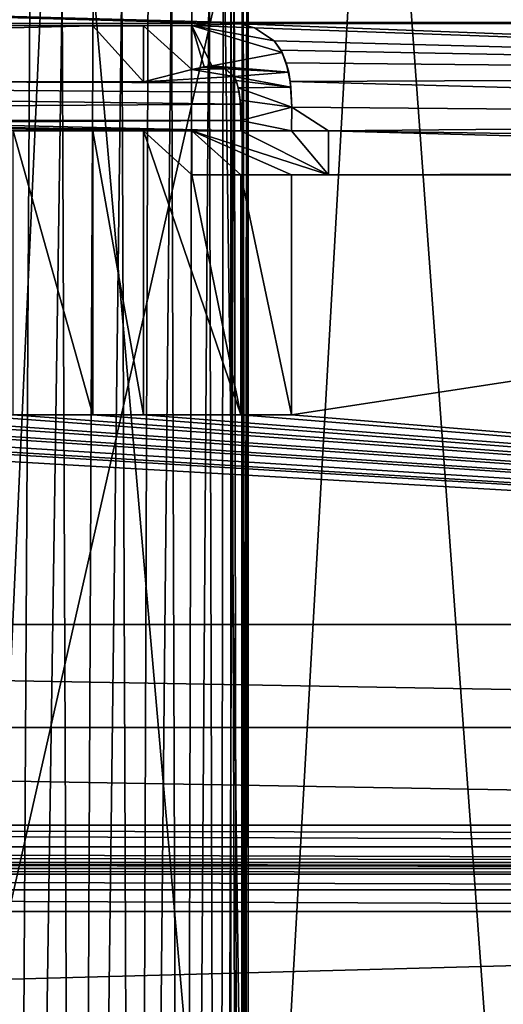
# Model space of a CAD drawing. Header units: millimetres. Extents: x -65 to 65, y -68 to 87.
# Tile 29 of 196: x 2.35 to 7.95, y -33.07 to -21.68. Entities that reach past the tile are written whole.
import ezdxf

# ---------------------------------------------------------------- set-up
doc = ezdxf.new("R2010")
doc.units = ezdxf.units.MM
doc.header["$LTSCALE"] = 65.185185
for name, color, linetype in [('169', 7, 'CONTINUOUS'), ('189', 7, 'CONTINUOUS'), ('191', 7, 'CONTINUOUS'), ('225', 7, 'CONTINUOUS'), ('538', 7, 'CONTINUOUS'), ('539', 7, 'CONTINUOUS'), ('544', 7, 'CONTINUOUS'), ('545', 7, 'CONTINUOUS'), ('555', 7, 'CONTINUOUS'), ('558', 7, 'CONTINUOUS'), ('578', 7, 'CONTINUOUS'), ('579', 7, 'CONTINUOUS'), ('580', 7, 'CONTINUOUS'), ('581', 7, 'CONTINUOUS'), ('582', 7, 'CONTINUOUS'), ('583', 7, 'CONTINUOUS'), ('584', 7, 'CONTINUOUS'), ('585', 7, 'CONTINUOUS'), ('586', 7, 'CONTINUOUS'), ('587', 7, 'CONTINUOUS'), ('588', 7, 'CONTINUOUS'), ('589', 7, 'CONTINUOUS'), ('590', 7, 'CONTINUOUS'), ('591', 7, 'CONTINUOUS'), ('592', 7, 'CONTINUOUS'), ('593', 7, 'CONTINUOUS'), ('594', 7, 'CONTINUOUS'), ('595', 7, 'CONTINUOUS'), ('596', 7, 'CONTINUOUS'), ('597', 7, 'CONTINUOUS'), ('598', 7, 'CONTINUOUS'), ('599', 7, 'CONTINUOUS'), ('600', 7, 'CONTINUOUS'), ('601', 7, 'CONTINUOUS'), ('602', 7, 'CONTINUOUS'), ('603', 7, 'CONTINUOUS'), ('604', 7, 'CONTINUOUS')]:
    doc.layers.add(name, color=color, linetype=linetype)

msp = doc.modelspace()

# ---------------------------------------------------------------- linework, layer by layer
at = {"layer": '169', "linetype": 'CONTINUOUS'}
for points in [[(-4.8, -20.656, 120.9), (-4.8, -63, 120.9), (4.8, -20.656, 120.9), (-4.8, -20.656, 120.9)], [(4.8, -20.656, 120.9), (-4.8, -63, 120.9), (4.8, -63, 120.9), (4.8, -20.656, 120.9)]]:
    msp.add_3dface(points, dxfattribs=at)
at = {"layer": '189', "linetype": 'CONTINUOUS'}
for points in [[(5, -20.656, 120.4), (5, -20.656, 120.7), (5, -63, 120.7), (5, -20.656, 120.4)], [(5, -63, 120.4), (5, -20.656, 120.4), (5, -63, 120.7), (5, -63, 120.4)]]:
    msp.add_3dface(points, dxfattribs=at)
at = {"layer": '191', "linetype": 'CONTINUOUS'}
for points in [[(4.711, -20.766, 118.726), (4.838, -20.718, 119.137), (4.662, -63, 118.594), (4.711, -20.766, 118.726)], [(4.662, -63, 118.594), (4.838, -20.718, 119.137), (4.915, -63, 119.481), (4.662, -63, 118.594)], [(4.838, -20.718, 119.137), (4.928, -20.684, 119.555), (4.915, -63, 119.481), (4.838, -20.718, 119.137)], [(5, -20.656, 120.4), (5, -63, 120.4), (4.915, -63, 119.481), (5, -20.656, 120.4)], [(4.982, -20.663, 119.977), (5, -20.656, 120.4), (4.915, -63, 119.481), (4.982, -20.663, 119.977)], [(4.928, -20.684, 119.555), (4.982, -20.663, 119.977), (4.915, -63, 119.481), (4.928, -20.684, 119.555)], [(4.347, -20.897, 117.93), (4.548, -20.825, 118.322), (4.251, -63, 117.768), (4.347, -20.897, 117.93)], [(4.251, -63, 117.768), (4.548, -20.825, 118.322), (4.662, -63, 118.594), (4.251, -63, 117.768)], [(4.548, -20.825, 118.322), (4.711, -20.766, 118.726), (4.662, -63, 118.594), (4.548, -20.825, 118.322)], [(4.111, -20.978, 117.554), (4.347, -20.897, 117.93), (4.251, -63, 117.768), (4.111, -20.978, 117.554)], [(3.535, -21.155, 116.864), (3.84, -21.064, 117.197), (3.695, -63, 117.032), (3.535, -21.155, 116.864)], [(3.84, -21.064, 117.197), (4.111, -20.978, 117.554), (3.695, -63, 117.032), (3.84, -21.064, 117.197)], [(3.695, -63, 117.032), (4.111, -20.978, 117.554), (4.251, -63, 117.768), (3.695, -63, 117.032)], [(3.203, -21.243, 116.561), (3.535, -21.155, 116.864), (3.013, -63, 116.41), (3.203, -21.243, 116.561)], [(3.013, -63, 116.41), (3.535, -21.155, 116.864), (3.695, -63, 117.032), (3.013, -63, 116.41)], [(2.847, -21.33, 116.289), (3.203, -21.243, 116.561), (3.013, -63, 116.41), (2.847, -21.33, 116.289)], [(2.078, -21.48, 115.852), (2.47, -21.41, 116.053), (2.229, -63, 115.924), (2.078, -21.48, 115.852)], [(2.47, -21.41, 116.053), (2.847, -21.33, 116.289), (2.229, -63, 115.924), (2.47, -21.41, 116.053)], [(2.229, -63, 115.924), (2.847, -21.33, 116.289), (3.013, -63, 116.41), (2.229, -63, 115.924)]]:
    msp.add_3dface(points, dxfattribs=at)
at = {"layer": '225', "linetype": 'CONTINUOUS'}
for points in [[(4.8, -20.656, 120.9), (4.8, -63, 120.9), (4.941, -63, 120.841), (4.8, -20.656, 120.9)], [(4.8, -20.656, 120.9), (4.941, -63, 120.841), (4.941, -20.656, 120.841), (4.8, -20.656, 120.9)], [(5, -63, 120.7), (5, -20.656, 120.7), (4.941, -20.656, 120.841), (5, -63, 120.7)], [(4.941, -63, 120.841), (5, -63, 120.7), (4.941, -20.656, 120.841), (4.941, -63, 120.841)]]:
    msp.add_3dface(points, dxfattribs=at)
at = {"layer": '538', "linetype": 'CONTINUOUS'}
for points in [[(31.333, -32, 75), (-24.393, -33.5, 75), (-31.333, -32, 75), (31.333, -32, 75)], [(24.393, -33.5, 75), (-24.393, -33.5, 75), (31.333, -32, 75), (24.393, -33.5, 75)]]:
    msp.add_3dface(points, dxfattribs=at)
at = {"layer": '539', "linetype": 'CONTINUOUS'}
for points in [[(6.474, -15.925, 87.5), (8.338, -41.459, 87.5), (8.234, -15.264, 87.5), (6.474, -15.925, 87.5)], [(4.662, -16.425, 87.5), (5.009, -41.805, 87.5), (6.474, -15.925, 87.5), (4.662, -16.425, 87.5)], [(5.009, -41.805, 87.5), (8.338, -41.459, 87.5), (6.474, -15.925, 87.5), (5.009, -41.805, 87.5)], [(2.812, -16.76, 87.5), (5.009, -41.805, 87.5), (4.662, -16.425, 87.5), (2.812, -16.76, 87.5)], [(0.94, -16.929, 87.5), (1.667, -41.978, 87.5), (2.812, -16.76, 87.5), (0.94, -16.929, 87.5)], [(1.667, -41.978, 87.5), (5.009, -41.805, 87.5), (2.812, -16.76, 87.5), (1.667, -41.978, 87.5)]]:
    msp.add_3dface(points, dxfattribs=at)
at = {"layer": '544', "linetype": 'CONTINUOUS'}
for points in [[(-20.174, -21.722, 85), (-19.804, -21.031, 85), (4.534, -21.719, 85), (-20.174, -21.722, 85)], [(19.804, -21.031, 85), (20.174, -21.722, 85), (-19.804, -21.031, 85), (19.804, -21.031, 85)], [(-19.804, -21.031, 85), (20.174, -21.722, 85), (4.688, -21.707, 85), (-19.804, -21.031, 85)], [(4.534, -21.719, 85), (-19.804, -21.031, 85), (4.688, -21.707, 85), (4.534, -21.719, 85)], [(-20.672, -22.328, 85), (-20.174, -21.722, 85), (3.2, -21.75, 85), (-20.672, -22.328, 85)], [(3.2, -22.398, 85), (-20.672, -22.328, 85), (3.2, -21.75, 85), (3.2, -22.398, 85)], [(4.346, -21.747, 85), (-20.174, -21.722, 85), (4.534, -21.719, 85), (4.346, -21.747, 85)], [(-20.174, -21.722, 85), (4.346, -21.747, 85), (3.2, -21.75, 85), (-20.174, -21.722, 85)], [(3.787, -21.75, 85), (3.2, -21.75, 85), (4.346, -21.747, 85), (3.787, -21.75, 85)], [(4.346, -21.747, 85), (4.346, -22.254, 85), (3.787, -21.75, 85), (4.346, -21.747, 85)], [(3.787, -21.75, 85), (4.346, -22.254, 85), (3.787, -22.398, 85), (3.787, -21.75, 85)], [(4.688, -21.707, 85), (20.174, -21.722, 85), (4.906, -21.726, 85), (4.688, -21.707, 85)], [(20.174, -21.722, 85), (20.672, -22.328, 85), (4.906, -21.726, 85), (20.174, -21.722, 85)], [(4.906, -21.726, 85), (20.672, -22.328, 85), (5.072, -21.773, 85), (4.906, -21.726, 85)], [(5.072, -21.773, 85), (20.672, -22.328, 85), (5.299, -21.924, 85), (5.072, -21.773, 85)], [(5.299, -21.924, 85), (20.672, -22.328, 85), (5.377, -22.03, 85), (5.299, -21.924, 85)], [(5.377, -22.03, 85), (20.672, -22.328, 85), (5.441, -22.179, 85), (5.377, -22.03, 85)], [(4.578, -22.214, 85), (4.667, -22.223, 85), (4.475, -22.226, 85), (4.578, -22.214, 85)], [(5.441, -22.179, 85), (20.672, -22.328, 85), (5.487, -22.394, 85), (5.441, -22.179, 85)], [(-21.278, -22.826, 85), (-20.672, -22.328, 85), (4.909, -22.658, 85), (-21.278, -22.826, 85)], [(4.909, -22.658, 85), (-20.672, -22.328, 85), (4.894, -22.516, 85), (4.909, -22.658, 85)], [(4.894, -22.516, 85), (-20.672, -22.328, 85), (4.869, -22.408, 85), (4.894, -22.516, 85)], [(4.869, -22.408, 85), (-20.672, -22.328, 85), (3.2, -22.398, 85), (4.869, -22.408, 85)], [(4.346, -22.254, 85), (4.835, -22.334, 85), (3.787, -22.398, 85), (4.346, -22.254, 85)], [(4.475, -22.226, 85), (4.734, -22.247, 85), (4.346, -22.254, 85), (4.475, -22.226, 85)], [(4.734, -22.247, 85), (4.835, -22.334, 85), (4.346, -22.254, 85), (4.734, -22.247, 85)], [(4.667, -22.223, 85), (4.734, -22.247, 85), (4.475, -22.226, 85), (4.667, -22.223, 85)], [(20.672, -22.328, 85), (21.278, -22.826, 85), (5.487, -22.394, 85), (20.672, -22.328, 85)], [(3.787, -22.398, 85), (4.869, -22.408, 85), (3.2, -22.398, 85), (3.787, -22.398, 85)], [(4.835, -22.334, 85), (4.869, -22.408, 85), (3.787, -22.398, 85), (4.835, -22.334, 85)], [(5.487, -22.394, 85), (21.278, -22.826, 85), (5.504, -22.691, 85), (5.487, -22.394, 85)], [(4.914, -22.844, 85), (-21.278, -22.826, 85), (4.909, -22.658, 85), (4.914, -22.844, 85)], [(5.504, -22.691, 85), (5.928, -22.966, 85), (5.501, -22.966, 85), (5.504, -22.691, 85)], [(21.278, -22.826, 85), (5.928, -22.966, 85), (5.504, -22.691, 85), (21.278, -22.826, 85)], [(-21.278, -22.826, 85), (4.914, -22.844, 85), (0.735, -22.868, 85), (-21.278, -22.826, 85)], [(4.914, -22.844, 85), (4.914, -22.966, 85), (0.735, -22.868, 85), (4.914, -22.844, 85)], [(0.735, -22.868, 85), (4.914, -22.966, 85), (1.023, -22.911, 85), (0.735, -22.868, 85)], [(21.278, -22.826, 85), (21.969, -23.196, 85), (5.928, -22.966, 85), (21.278, -22.826, 85)], [(4.914, -22.966, 85), (4.346, -22.966, 85), (1.023, -22.911, 85), (4.914, -22.966, 85)], [(4.346, -22.966, 85), (3.787, -22.966, 85), (1.023, -22.911, 85), (4.346, -22.966, 85)], [(3.787, -22.966, 85), (3.2, -22.966, 85), (1.023, -22.911, 85), (3.787, -22.966, 85)], [(3.2, -22.966, 85), (2.277, -22.966, 85), (1.023, -22.911, 85), (3.2, -22.966, 85)], [(3.2, -22.966, 85), (3.2, -26.25, 85), (2.277, -22.966, 85), (3.2, -22.966, 85)], [(2.277, -22.966, 85), (3.2, -26.25, 85), (2.277, -26.25, 85), (2.277, -22.966, 85)], [(4.346, -23.473, 85), (4.914, -26.25, 85), (3.787, -22.966, 85), (4.346, -23.473, 85)], [(3.787, -22.966, 85), (4.914, -26.25, 85), (3.787, -26.25, 85), (3.787, -22.966, 85)], [(4.346, -22.966, 85), (4.346, -23.473, 85), (3.787, -22.966, 85), (4.346, -22.966, 85)], [(21.969, -23.196, 85), (22.72, -23.423, 85), (5.928, -22.966, 85), (21.969, -23.196, 85)], [(5.928, -22.966, 85), (22.72, -23.423, 85), (5.928, -23.473, 85), (5.928, -22.966, 85)], [(22.72, -23.423, 85), (23.5, -23.5, 85), (5.928, -23.473, 85), (22.72, -23.423, 85)], [(4.914, -23.473, 85), (4.914, -26.25, 85), (4.346, -23.473, 85), (4.914, -23.473, 85)], [(5.928, -23.473, 85), (23.5, -23.5, 85), (5.501, -23.473, 85), (5.928, -23.473, 85)], [(5.501, -23.473, 85), (23.5, -23.5, 85), (5.501, -26.25, 85), (5.501, -23.473, 85)], [(23.5, -23.5, 85), (35, -28.676, 85), (5.501, -26.25, 85), (23.5, -23.5, 85)], [(-3.428, -26.27, 85), (35, -28.676, 85), (-3.632, -26.324, 85), (-3.428, -26.27, 85)], [(-2.116, -26.25, 85), (35, -28.676, 85), (-3.428, -26.27, 85), (-2.116, -26.25, 85)], [(-1.529, -26.25, 85), (35, -28.676, 85), (-2.116, -26.25, 85), (-1.529, -26.25, 85)], [(-0.212, -26.25, 85), (35, -28.676, 85), (-1.529, -26.25, 85), (-0.212, -26.25, 85)], [(0.374, -26.25, 85), (35, -28.676, 85), (-0.212, -26.25, 85), (0.374, -26.25, 85)], [(1.691, -26.25, 85), (35, -28.676, 85), (0.374, -26.25, 85), (1.691, -26.25, 85)], [(2.277, -26.25, 85), (35, -28.676, 85), (1.691, -26.25, 85), (2.277, -26.25, 85)], [(3.2, -26.25, 85), (35, -28.676, 85), (2.277, -26.25, 85), (3.2, -26.25, 85)], [(3.787, -26.25, 85), (35, -28.676, 85), (3.2, -26.25, 85), (3.787, -26.25, 85)], [(4.914, -26.25, 85), (35, -28.676, 85), (3.787, -26.25, 85), (4.914, -26.25, 85)], [(5.501, -26.25, 85), (35, -28.676, 85), (4.914, -26.25, 85), (5.501, -26.25, 85)], [(35, -28.676, 85), (-35, -28.676, 85), (-5.54, -26.345, 85), (35, -28.676, 85)], [(-3.884, -26.345, 85), (35, -28.676, 85), (-5.54, -26.345, 85), (-3.884, -26.345, 85)], [(-3.632, -26.324, 85), (35, -28.676, 85), (-3.884, -26.345, 85), (-3.632, -26.324, 85)], [(-33.187, -29.87, 85), (-35, -28.676, 85), (33.187, -29.87, 85), (-33.187, -29.87, 85)], [(33.187, -29.87, 85), (-35, -28.676, 85), (35, -28.676, 85), (33.187, -29.87, 85)], [(-31.333, -31, 85), (-33.187, -29.87, 85), (31.333, -31, 85), (-31.333, -31, 85)], [(31.333, -31, 85), (-33.187, -29.87, 85), (33.187, -29.87, 85), (31.333, -31, 85)]]:
    msp.add_3dface(points, dxfattribs=at)
at = {"layer": '545', "linetype": 'CONTINUOUS'}
for points in [[(-31.333, -31.5, 75.5), (-31.333, -31.5, 84.5), (31.333, -31.5, 84.5), (-31.333, -31.5, 75.5)], [(31.333, -31.5, 75.5), (-31.333, -31.5, 75.5), (31.333, -31.5, 84.5), (31.333, -31.5, 75.5)]]:
    msp.add_3dface(points, dxfattribs=at)
at = {"layer": '555', "linetype": 'CONTINUOUS'}
for points in [[(-31.333, -31, 85), (31.333, -31, 85), (31.333, -31.129, 84.983), (-31.333, -31, 85)], [(-31.333, -31.25, 84.933), (-31.333, -31, 85), (31.333, -31.25, 84.933), (-31.333, -31.25, 84.933)], [(31.333, -31.25, 84.933), (-31.333, -31, 85), (31.333, -31.129, 84.983), (31.333, -31.25, 84.933)], [(-31.333, -31.335, 84.871), (-31.333, -31.25, 84.933), (31.333, -31.433, 84.75), (-31.333, -31.335, 84.871)], [(31.333, -31.433, 84.75), (-31.333, -31.25, 84.933), (31.333, -31.25, 84.933), (31.333, -31.433, 84.75)], [(-31.333, -31.433, 84.75), (-31.333, -31.335, 84.871), (31.333, -31.433, 84.75), (-31.333, -31.433, 84.75)], [(31.333, -31.5, 84.5), (-31.333, -31.5, 84.5), (-31.333, -31.433, 84.75), (31.333, -31.5, 84.5)], [(31.333, -31.5, 84.5), (-31.333, -31.433, 84.75), (31.333, -31.477, 84.65), (31.333, -31.5, 84.5)], [(31.333, -31.477, 84.65), (-31.333, -31.433, 84.75), (31.333, -31.433, 84.75), (31.333, -31.477, 84.65)]]:
    msp.add_3dface(points, dxfattribs=at)
at = {"layer": '558', "linetype": 'CONTINUOUS'}
for points in [[(-31.333, -31.5, 75.5), (31.333, -31.5, 75.5), (31.333, -31.567, 75.25), (-31.333, -31.5, 75.5)], [(-31.333, -31.567, 75.25), (-31.333, -31.5, 75.5), (31.333, -31.567, 75.25), (-31.333, -31.567, 75.25)], [(-31.333, -31.75, 75.067), (-31.333, -31.567, 75.25), (31.333, -31.75, 75.067), (-31.333, -31.75, 75.067)], [(31.333, -31.75, 75.067), (-31.333, -31.567, 75.25), (31.333, -31.567, 75.25), (31.333, -31.75, 75.067)], [(31.333, -32, 75), (-31.333, -32, 75), (-31.333, -31.75, 75.067), (31.333, -32, 75)], [(31.333, -32, 75), (-31.333, -31.75, 75.067), (31.333, -31.75, 75.067), (31.333, -32, 75)]]:
    msp.add_3dface(points, dxfattribs=at)
at = {"layer": '578', "linetype": 'CONTINUOUS'}
for points in [[(3.2, -21.75, 84.5), (3.787, -21.75, 84.5), (3.787, -22.398, 84.5), (3.2, -21.75, 84.5)], [(3.2, -22.398, 84.5), (3.2, -21.75, 84.5), (3.787, -22.398, 84.5), (3.2, -22.398, 84.5)], [(4.559, -21.716, 84.5), (4.907, -21.726, 84.5), (4.346, -21.747, 84.5), (4.559, -21.716, 84.5)], [(4.907, -21.726, 84.5), (5.071, -21.772, 84.5), (4.346, -21.747, 84.5), (4.907, -21.726, 84.5)], [(5.299, -21.924, 84.5), (5.393, -22.059, 84.5), (4.346, -21.747, 84.5), (5.299, -21.924, 84.5)], [(4.346, -21.747, 84.5), (5.393, -22.059, 84.5), (4.578, -22.214, 84.5), (4.346, -21.747, 84.5)], [(5.071, -21.772, 84.5), (5.299, -21.924, 84.5), (4.346, -21.747, 84.5), (5.071, -21.772, 84.5)], [(4.346, -22.254, 84.5), (4.346, -21.747, 84.5), (4.491, -22.223, 84.5), (4.346, -22.254, 84.5)], [(4.491, -22.223, 84.5), (4.346, -21.747, 84.5), (4.578, -22.214, 84.5), (4.491, -22.223, 84.5)], [(4.688, -21.707, 84.5), (4.907, -21.726, 84.5), (4.559, -21.716, 84.5), (4.688, -21.707, 84.5)], [(5.393, -22.059, 84.5), (5.469, -22.287, 84.5), (4.578, -22.214, 84.5), (5.393, -22.059, 84.5)], [(4.578, -22.214, 84.5), (5.469, -22.287, 84.5), (4.669, -22.224, 84.5), (4.578, -22.214, 84.5)], [(4.669, -22.224, 84.5), (5.469, -22.287, 84.5), (4.737, -22.248, 84.5), (4.669, -22.224, 84.5)], [(4.737, -22.248, 84.5), (5.469, -22.287, 84.5), (4.835, -22.334, 84.5), (4.737, -22.248, 84.5)], [(5.469, -22.287, 84.5), (5.495, -22.459, 84.5), (4.835, -22.334, 84.5), (5.469, -22.287, 84.5)], [(4.835, -22.334, 84.5), (5.495, -22.459, 84.5), (4.86, -22.382, 84.5), (4.835, -22.334, 84.5)], [(4.86, -22.382, 84.5), (5.495, -22.459, 84.5), (4.885, -22.467, 84.5), (4.86, -22.382, 84.5)], [(5.495, -22.459, 84.5), (5.504, -22.691, 84.5), (4.885, -22.467, 84.5), (5.495, -22.459, 84.5)], [(4.885, -22.467, 84.5), (5.504, -22.691, 84.5), (4.905, -22.609, 84.5), (4.885, -22.467, 84.5)], [(4.905, -22.609, 84.5), (5.504, -22.691, 84.5), (4.914, -22.844, 84.5), (4.905, -22.609, 84.5)], [(5.504, -22.691, 84.5), (5.501, -22.966, 84.5), (4.914, -22.844, 84.5), (5.504, -22.691, 84.5)], [(4.914, -22.844, 84.5), (5.501, -22.966, 84.5), (4.914, -22.966, 84.5), (4.914, -22.844, 84.5)], [(3.2, -22.966, 84.5), (3.787, -22.966, 84.5), (3.787, -26.25, 84.5), (3.2, -22.966, 84.5)], [(3.2, -26.25, 84.5), (3.2, -22.966, 84.5), (3.787, -26.25, 84.5), (3.2, -26.25, 84.5)], [(4.346, -22.966, 84.5), (4.914, -22.966, 84.5), (5.928, -23.473, 84.5), (4.346, -22.966, 84.5)], [(4.346, -23.473, 84.5), (4.346, -22.966, 84.5), (4.914, -23.473, 84.5), (4.346, -23.473, 84.5)], [(4.914, -23.473, 84.5), (4.346, -22.966, 84.5), (5.501, -23.473, 84.5), (4.914, -23.473, 84.5)], [(5.501, -23.473, 84.5), (4.346, -22.966, 84.5), (5.928, -23.473, 84.5), (5.501, -23.473, 84.5)], [(4.914, -22.966, 84.5), (5.501, -22.966, 84.5), (5.928, -23.473, 84.5), (4.914, -22.966, 84.5)], [(5.501, -22.966, 84.5), (5.928, -22.966, 84.5), (5.928, -23.473, 84.5), (5.501, -22.966, 84.5)], [(4.914, -26.25, 84.5), (4.914, -23.473, 84.5), (5.501, -26.25, 84.5), (4.914, -26.25, 84.5)], [(5.501, -26.25, 84.5), (4.914, -23.473, 84.5), (5.501, -23.473, 84.5), (5.501, -26.25, 84.5)]]:
    msp.add_3dface(points, dxfattribs=at)
at = {"layer": '579', "linetype": 'CONTINUOUS'}
for points in [[(5.928, -22.966, 85), (5.928, -23.473, 85), (5.928, -22.966, 84.5), (5.928, -22.966, 85)], [(5.928, -22.966, 84.5), (5.928, -23.473, 85), (5.928, -23.473, 84.5), (5.928, -22.966, 84.5)]]:
    msp.add_3dface(points, dxfattribs=at)
at = {"layer": '580', "linetype": 'CONTINUOUS'}
for points in [[(5.928, -23.473, 85), (5.501, -23.473, 85), (5.501, -23.473, 84.5), (5.928, -23.473, 85)], [(5.928, -23.473, 85), (5.501, -23.473, 84.5), (5.928, -23.473, 84.5), (5.928, -23.473, 85)]]:
    msp.add_3dface(points, dxfattribs=at)
at = {"layer": '581', "linetype": 'CONTINUOUS'}
for points in [[(5.501, -23.473, 85), (5.501, -26.25, 85), (5.501, -23.473, 84.5), (5.501, -23.473, 85)], [(5.501, -26.25, 85), (5.501, -26.25, 84.5), (5.501, -23.473, 84.5), (5.501, -26.25, 85)]]:
    msp.add_3dface(points, dxfattribs=at)
at = {"layer": '582', "linetype": 'CONTINUOUS'}
for points in [[(5.501, -26.25, 85), (4.914, -26.25, 85), (5.501, -26.25, 84.5), (5.501, -26.25, 85)], [(4.914, -26.25, 85), (4.914, -26.25, 84.5), (5.501, -26.25, 84.5), (4.914, -26.25, 85)]]:
    msp.add_3dface(points, dxfattribs=at)
at = {"layer": '583', "linetype": 'CONTINUOUS'}
for points in [[(4.914, -26.25, 85), (4.914, -23.473, 85), (4.914, -26.25, 84.5), (4.914, -26.25, 85)], [(4.914, -23.473, 85), (4.914, -23.473, 84.5), (4.914, -26.25, 84.5), (4.914, -23.473, 85)]]:
    msp.add_3dface(points, dxfattribs=at)
at = {"layer": '584', "linetype": 'CONTINUOUS'}
for points in [[(4.914, -23.473, 85), (4.346, -23.473, 85), (4.914, -23.473, 84.5), (4.914, -23.473, 85)], [(4.346, -23.473, 85), (4.346, -23.473, 84.5), (4.914, -23.473, 84.5), (4.346, -23.473, 85)]]:
    msp.add_3dface(points, dxfattribs=at)
at = {"layer": '585', "linetype": 'CONTINUOUS'}
for points in [[(4.346, -23.473, 85), (4.346, -22.966, 85), (4.346, -23.473, 84.5), (4.346, -23.473, 85)], [(4.346, -22.966, 85), (4.346, -22.966, 84.5), (4.346, -23.473, 84.5), (4.346, -22.966, 85)]]:
    msp.add_3dface(points, dxfattribs=at)
at = {"layer": '586', "linetype": 'CONTINUOUS'}
for points in [[(4.346, -22.966, 85), (4.914, -22.966, 85), (4.346, -22.966, 84.5), (4.346, -22.966, 85)], [(4.914, -22.966, 85), (4.914, -22.966, 84.5), (4.346, -22.966, 84.5), (4.914, -22.966, 85)]]:
    msp.add_3dface(points, dxfattribs=at)
at = {"layer": '587', "linetype": 'CONTINUOUS'}
for points in [[(4.914, -22.966, 85), (4.914, -22.844, 85), (4.914, -22.844, 84.5), (4.914, -22.966, 85)], [(4.914, -22.966, 85), (4.914, -22.844, 84.5), (4.914, -22.966, 84.5), (4.914, -22.966, 85)]]:
    msp.add_3dface(points, dxfattribs=at)
at = {"layer": '588', "linetype": 'CONTINUOUS'}
for points in [[(4.869, -22.408, 85), (4.835, -22.334, 85), (4.86, -22.382, 84.5), (4.869, -22.408, 85)], [(4.835, -22.334, 85), (4.835, -22.334, 84.5), (4.86, -22.382, 84.5), (4.835, -22.334, 85)], [(4.869, -22.408, 85), (4.86, -22.382, 84.5), (4.885, -22.467, 84.5), (4.869, -22.408, 85)], [(4.894, -22.516, 85), (4.869, -22.408, 85), (4.885, -22.467, 84.5), (4.894, -22.516, 85)], [(4.894, -22.516, 85), (4.885, -22.467, 84.5), (4.905, -22.609, 84.5), (4.894, -22.516, 85)], [(4.909, -22.658, 85), (4.894, -22.516, 85), (4.905, -22.609, 84.5), (4.909, -22.658, 85)], [(4.909, -22.658, 85), (4.905, -22.609, 84.5), (4.914, -22.844, 84.5), (4.909, -22.658, 85)], [(4.914, -22.844, 85), (4.909, -22.658, 85), (4.914, -22.844, 84.5), (4.914, -22.844, 85)]]:
    msp.add_3dface(points, dxfattribs=at)
at = {"layer": '589', "linetype": 'CONTINUOUS'}
for points in [[(4.667, -22.223, 85), (4.578, -22.214, 85), (4.669, -22.224, 84.5), (4.667, -22.223, 85)], [(4.578, -22.214, 85), (4.578, -22.214, 84.5), (4.669, -22.224, 84.5), (4.578, -22.214, 85)], [(4.734, -22.247, 85), (4.667, -22.223, 85), (4.669, -22.224, 84.5), (4.734, -22.247, 85)], [(4.734, -22.247, 85), (4.669, -22.224, 84.5), (4.737, -22.248, 84.5), (4.734, -22.247, 85)], [(4.835, -22.334, 85), (4.734, -22.247, 85), (4.835, -22.334, 84.5), (4.835, -22.334, 85)], [(4.734, -22.247, 85), (4.737, -22.248, 84.5), (4.835, -22.334, 84.5), (4.734, -22.247, 85)]]:
    msp.add_3dface(points, dxfattribs=at)
at = {"layer": '590', "linetype": 'CONTINUOUS'}
for points in [[(4.578, -22.214, 85), (4.475, -22.226, 85), (4.578, -22.214, 84.5), (4.578, -22.214, 85)], [(4.475, -22.226, 85), (4.491, -22.223, 84.5), (4.578, -22.214, 84.5), (4.475, -22.226, 85)], [(4.475, -22.226, 85), (4.346, -22.254, 85), (4.491, -22.223, 84.5), (4.475, -22.226, 85)], [(4.346, -22.254, 85), (4.346, -22.254, 84.5), (4.491, -22.223, 84.5), (4.346, -22.254, 85)]]:
    msp.add_3dface(points, dxfattribs=at)
at = {"layer": '591', "linetype": 'CONTINUOUS'}
for points in [[(4.346, -22.254, 85), (4.346, -21.747, 85), (4.346, -22.254, 84.5), (4.346, -22.254, 85)], [(4.346, -21.747, 85), (4.346, -21.747, 84.5), (4.346, -22.254, 84.5), (4.346, -21.747, 85)]]:
    msp.add_3dface(points, dxfattribs=at)
at = {"layer": '592', "linetype": 'CONTINUOUS'}
for points in [[(4.534, -21.719, 85), (4.559, -21.716, 84.5), (4.346, -21.747, 84.5), (4.534, -21.719, 85)], [(4.346, -21.747, 85), (4.534, -21.719, 85), (4.346, -21.747, 84.5), (4.346, -21.747, 85)], [(4.534, -21.719, 85), (4.688, -21.707, 85), (4.559, -21.716, 84.5), (4.534, -21.719, 85)], [(4.688, -21.707, 85), (4.688, -21.707, 84.5), (4.559, -21.716, 84.5), (4.688, -21.707, 85)]]:
    msp.add_3dface(points, dxfattribs=at)
at = {"layer": '593', "linetype": 'CONTINUOUS'}
for points in [[(4.688, -21.707, 85), (4.906, -21.726, 85), (4.688, -21.707, 84.5), (4.688, -21.707, 85)], [(4.906, -21.726, 85), (4.907, -21.726, 84.5), (4.688, -21.707, 84.5), (4.906, -21.726, 85)], [(4.906, -21.726, 85), (5.072, -21.773, 85), (4.907, -21.726, 84.5), (4.906, -21.726, 85)], [(5.072, -21.773, 85), (5.071, -21.772, 84.5), (4.907, -21.726, 84.5), (5.072, -21.773, 85)], [(5.072, -21.773, 85), (5.299, -21.924, 85), (5.071, -21.772, 84.5), (5.072, -21.773, 85)], [(5.299, -21.924, 85), (5.299, -21.924, 84.5), (5.071, -21.772, 84.5), (5.299, -21.924, 85)]]:
    msp.add_3dface(points, dxfattribs=at)
at = {"layer": '594', "linetype": 'CONTINUOUS'}
for points in [[(5.299, -21.924, 85), (5.377, -22.03, 85), (5.299, -21.924, 84.5), (5.299, -21.924, 85)], [(5.377, -22.03, 85), (5.393, -22.059, 84.5), (5.299, -21.924, 84.5), (5.377, -22.03, 85)], [(5.377, -22.03, 85), (5.441, -22.179, 85), (5.393, -22.059, 84.5), (5.377, -22.03, 85)], [(5.441, -22.179, 85), (5.469, -22.287, 84.5), (5.393, -22.059, 84.5), (5.441, -22.179, 85)], [(5.441, -22.179, 85), (5.487, -22.394, 85), (5.469, -22.287, 84.5), (5.441, -22.179, 85)], [(5.487, -22.394, 85), (5.495, -22.459, 84.5), (5.469, -22.287, 84.5), (5.487, -22.394, 85)], [(5.487, -22.394, 85), (5.504, -22.691, 85), (5.495, -22.459, 84.5), (5.487, -22.394, 85)], [(5.504, -22.691, 85), (5.504, -22.691, 84.5), (5.495, -22.459, 84.5), (5.504, -22.691, 85)]]:
    msp.add_3dface(points, dxfattribs=at)
at = {"layer": '595', "linetype": 'CONTINUOUS'}
for points in [[(5.504, -22.691, 85), (5.501, -22.966, 85), (5.501, -22.966, 84.5), (5.504, -22.691, 85)], [(5.504, -22.691, 85), (5.501, -22.966, 84.5), (5.504, -22.691, 84.5), (5.504, -22.691, 85)]]:
    msp.add_3dface(points, dxfattribs=at)
at = {"layer": '596', "linetype": 'CONTINUOUS'}
for points in [[(5.501, -22.966, 85), (5.928, -22.966, 85), (5.928, -22.966, 84.5), (5.501, -22.966, 85)], [(5.501, -22.966, 85), (5.928, -22.966, 84.5), (5.501, -22.966, 84.5), (5.501, -22.966, 85)]]:
    msp.add_3dface(points, dxfattribs=at)
at = {"layer": '597', "linetype": 'CONTINUOUS'}
for points in [[(3.787, -22.966, 85), (3.787, -26.25, 85), (3.787, -22.966, 84.5), (3.787, -22.966, 85)], [(3.787, -22.966, 84.5), (3.787, -26.25, 85), (3.787, -26.25, 84.5), (3.787, -22.966, 84.5)]]:
    msp.add_3dface(points, dxfattribs=at)
at = {"layer": '598', "linetype": 'CONTINUOUS'}
for points in [[(3.787, -26.25, 85), (3.2, -26.25, 85), (3.787, -26.25, 84.5), (3.787, -26.25, 85)], [(3.2, -26.25, 85), (3.2, -26.25, 84.5), (3.787, -26.25, 84.5), (3.2, -26.25, 85)]]:
    msp.add_3dface(points, dxfattribs=at)
at = {"layer": '599', "linetype": 'CONTINUOUS'}
for points in [[(3.2, -26.25, 85), (3.2, -22.966, 85), (3.2, -26.25, 84.5), (3.2, -26.25, 85)], [(3.2, -22.966, 85), (3.2, -22.966, 84.5), (3.2, -26.25, 84.5), (3.2, -22.966, 85)]]:
    msp.add_3dface(points, dxfattribs=at)
at = {"layer": '600', "linetype": 'CONTINUOUS'}
for points in [[(3.2, -22.966, 85), (3.787, -22.966, 85), (3.2, -22.966, 84.5), (3.2, -22.966, 85)], [(3.787, -22.966, 85), (3.787, -22.966, 84.5), (3.2, -22.966, 84.5), (3.787, -22.966, 85)]]:
    msp.add_3dface(points, dxfattribs=at)
at = {"layer": '601', "linetype": 'CONTINUOUS'}
for points in [[(3.787, -21.75, 85), (3.787, -22.398, 85), (3.787, -21.75, 84.5), (3.787, -21.75, 85)], [(3.787, -21.75, 84.5), (3.787, -22.398, 85), (3.787, -22.398, 84.5), (3.787, -21.75, 84.5)]]:
    msp.add_3dface(points, dxfattribs=at)
at = {"layer": '602', "linetype": 'CONTINUOUS'}
for points in [[(3.787, -22.398, 85), (3.2, -22.398, 85), (3.787, -22.398, 84.5), (3.787, -22.398, 85)], [(3.2, -22.398, 85), (3.2, -22.398, 84.5), (3.787, -22.398, 84.5), (3.2, -22.398, 85)]]:
    msp.add_3dface(points, dxfattribs=at)
at = {"layer": '603', "linetype": 'CONTINUOUS'}
for points in [[(3.2, -22.398, 85), (3.2, -21.75, 85), (3.2, -22.398, 84.5), (3.2, -22.398, 85)], [(3.2, -21.75, 85), (3.2, -21.75, 84.5), (3.2, -22.398, 84.5), (3.2, -21.75, 85)]]:
    msp.add_3dface(points, dxfattribs=at)
at = {"layer": '604', "linetype": 'CONTINUOUS'}
for points in [[(3.2, -21.75, 85), (3.787, -21.75, 85), (3.2, -21.75, 84.5), (3.2, -21.75, 85)], [(3.787, -21.75, 85), (3.787, -21.75, 84.5), (3.2, -21.75, 84.5), (3.787, -21.75, 85)]]:
    msp.add_3dface(points, dxfattribs=at)

doc.saveas('drawing.dxf')
